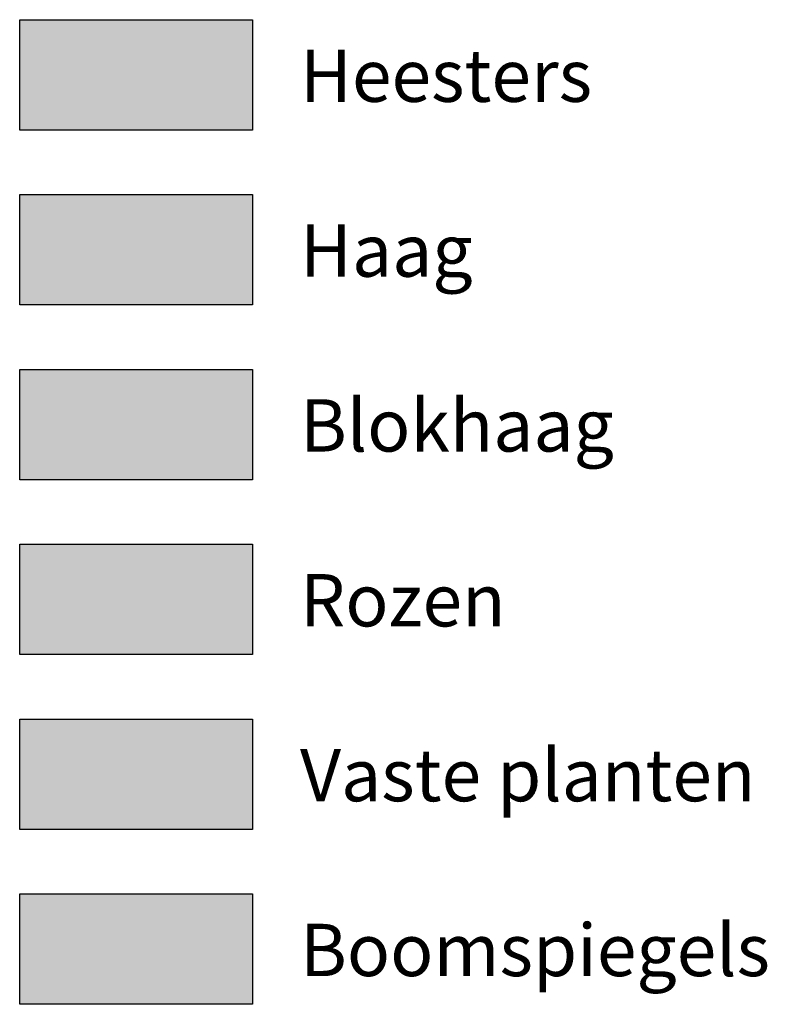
# Model space of a CAD drawing. Header units: metres. Extents: x 191568 to 204791, y 316774 to 325272.
# Tile 1 of 93: x 191568 to 192283, y 324315 to 325256. Entities that reach past the tile are written whole.
import ezdxf

# ---------------------------------------------------------------- set-up
doc = ezdxf.new("R2010")
doc.units = ezdxf.units.M
doc.styles.get("Standard").update_dxf_attribs({"font": 'arial.ttf'})

msp = doc.modelspace()

# ---------------------------------------------------------------- hatches: boundary and pattern name
for points in [[(191790.86, 325255.6), (191568.42, 325255.6), (191568.42, 325150.19), (191790.86, 325150.19)], [(191790.86, 325088.54), (191568.42, 325088.54), (191568.42, 324983.13), (191790.86, 324983.13)], [(191790.86, 324921.48), (191568.42, 324921.48), (191568.42, 324816.07), (191790.86, 324816.07)], [(191790.86, 324754.42), (191568.42, 324754.42), (191568.42, 324649.01), (191790.86, 324649.01)], [(191790.86, 324587.36), (191568.42, 324587.36), (191568.42, 324481.95), (191790.86, 324481.95)], [(191790.86, 324420.3), (191568.42, 324420.3), (191568.42, 324314.89), (191790.86, 324314.89)]]:
    msp.add_hatch(color=256).paths.add_polyline_path(points)

# ---------------------------------------------------------------- linework, layer by layer
for points in [[(191568.42, 325255.6), (191790.86, 325255.6), (191790.86, 325150.19), (191568.42, 325150.19)], [(191568.42, 325088.54), (191790.86, 325088.54), (191790.86, 324983.13), (191568.42, 324983.13)], [(191568.42, 324921.48), (191790.86, 324921.48), (191790.86, 324816.07), (191568.42, 324816.07)], [(191568.42, 324754.42), (191790.86, 324754.42), (191790.86, 324649.01), (191568.42, 324649.01)], [(191568.42, 324587.36), (191790.86, 324587.36), (191790.86, 324481.95), (191568.42, 324481.95)], [(191568.42, 324420.3), (191790.86, 324420.3), (191790.86, 324314.89), (191568.42, 324314.89)]]:
    msp.add_lwpolyline(points, close=True)

# ---------------------------------------------------------------- texts
at = {"char_height": 50, "attachment_point": 1}
for s, insert in [('Heesters', (191836.15, 325227.11)), ('Haag', (191836.15, 325060.05)), ('Blokhaag', (191836.15, 324892.99)), ('Rozen', (191836.15, 324725.93)), ('Vaste planten', (191836.15, 324558.87)), ('Boomspiegels ', (191836.15, 324391.81))]:
    msp.add_mtext_dynamic_manual_height_columns(s, width=880.3386, gutter_width=12.5, heights=[113.54], dxfattribs=dict(at, insert=insert))

doc.saveas('drawing.dxf')
